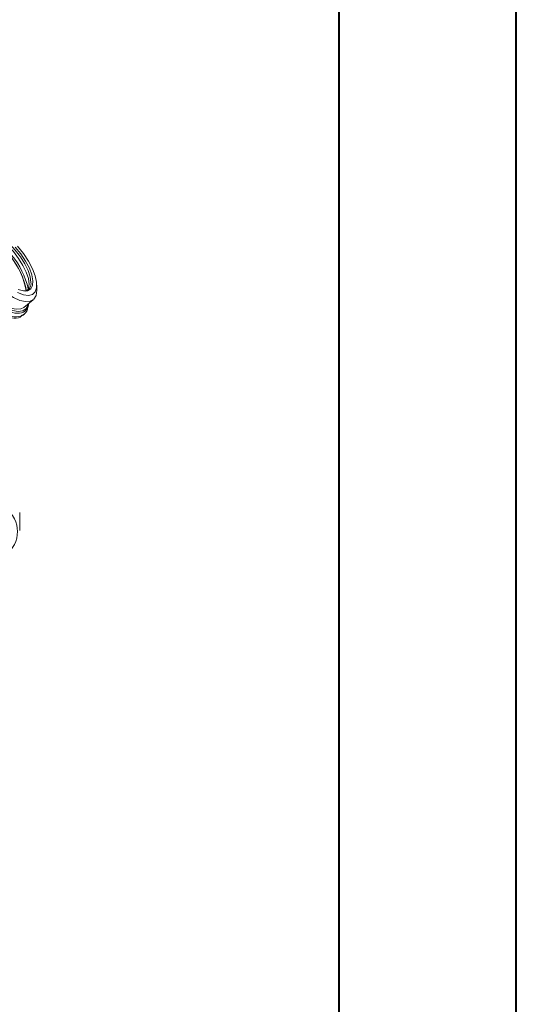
# Model space of a CAD drawing. Header units: millimetres. Extents: x 0 to 420, y 0 to 297.
# Tile 90 of 106: x 392 to 420, y 148 to 203. Entities that reach past the tile are written whole.
import ezdxf

# ---------------------------------------------------------------- set-up
doc = ezdxf.new("R2010")
doc.units = ezdxf.units.MM

msp = doc.modelspace()

# ---------------------------------------------------------------- linework, layer by layer
at = {"color": 7, "linetype": 'Continuous', "lineweight": 40}
for p, q in [((420.07884357, 0.21478016), (420.07884357, 297.21478016)), ((410.07884357, 287.21478016), (410.07884357, 10.21478016))]:
    msp.add_line(p, q, dxfattribs=at)
at = {"color": 7, "linetype": 'Continuous', "lineweight": 15}
for p, q in [((393.08288142, 187.8700879), (393.08288142, 188.15877495)), ((392.35198658, 186.90707735), (392.88231511, 187.34011224)), ((392.27588518, 186.44149505), (392.36425658, 186.5136539)), ((392.12156449, 174.34867892), (392.12156449, 175.35893231))]:
    msp.add_line(p, q, dxfattribs=at)
at = {"color": 7, "linetype": 'Continuous', "lineweight": 15, "flags": 128}
for points in [[(393.08288142, 187.8700879), (393.04135624, 187.58142746), (392.91858774, 187.37320461), (392.71994964, 187.25451122), (392.45411893, 187.23053759), (392.13270707, 187.30233597), (391.76977528, 187.46676467), (391.38117607, 187.71663439), (390.98389461, 188.04103092), (390.5952954, 188.42577543), (390.23235835, 188.85404826), (389.91095175, 189.30713739), (389.64512104, 189.76523426), (389.44647768, 190.20832418), (389.32371444, 190.61703371), (389.28218399, 190.97351246), (389.32371444, 191.2621643), (389.44647768, 191.47039575), (389.64512104, 191.58908484), (389.91095175, 191.61305847), (390.04212855, 191.59403437)], [(389.09537862, 191.28182184), (388.87692624, 191.18602168), (388.72988642, 191.00183675), (388.660165, 190.73668143), (388.67057, 190.40122212), (388.76068523, 190.00894293), (388.92688079, 189.57563378), (389.16247114, 189.11872373), (389.45798903, 188.65657556), (389.80153853, 188.20779322), (390.179306, 187.79042609), (390.57609224, 187.42125918), (390.97593939, 187.1151421), (391.36276844, 186.88438683), (391.72101665, 186.73827297), (392.03626981, 186.68268636), (392.29585752, 186.71985237), (392.48932736, 186.8482799), (392.6089085, 187.06280433), (392.62726345, 187.13185222)], [(392.35198658, 186.90707735), (392.18962112, 186.82147633), (391.92379041, 186.79750271), (391.60237854, 186.86930109), (391.23944676, 187.03372978), (390.85084755, 187.2835995), (390.45356608, 187.60799603), (390.06496687, 187.99274054), (389.70202982, 188.42101337), (389.38062323, 188.8741025), (389.11479251, 189.33219937), (388.91614915, 189.7752893), (388.79338592, 190.18399883), (388.75185547, 190.54047758), (388.79338592, 190.82912941), (388.91614915, 191.03736087), (388.95242705, 191.07044463)], [(392.75584822, 188.31034125), (392.71629867, 188.61888366), (392.59978371, 188.97537666), (392.41257794, 189.36061058), (392.16478082, 189.75380963), (391.86974761, 190.13378038), (391.54338876, 190.48003443), (391.20329003, 190.77391117), (390.86779058, 190.99956279), (390.55497667, 191.14482761), (390.28171758, 191.20186672), (390.06273309, 191.16762009), (389.90984013, 191.04391841), (389.86850461, 190.96919179)], [(392.64978041, 188.22373255), (392.61023086, 188.53227496), (392.4937159, 188.88876796), (392.30651013, 189.27400189), (392.058713, 189.66720094), (391.7636798, 190.04717168), (391.43732094, 190.39342574), (391.09722222, 190.68730247), (390.76172277, 190.91295409), (390.44890886, 191.05821891), (390.17564977, 191.11525803), (389.95666528, 191.08101139), (389.92747858, 191.06709251)], [(391.87510026, 190.30192525), (392.188009, 189.91812843), (392.45624208, 189.51535236), (392.66533786, 189.11531535), (392.80402207, 188.73958475), (392.86482943, 188.40841129), (392.84446724, 188.13965367), (392.74404183, 187.94779794), (392.56896909, 187.84318332), (392.32867937, 187.83145592), (392.03612756, 187.91325059)], [(391.99726817, 190.35242149), (392.32655623, 189.94101786), (392.61061545, 189.51208452), (392.83616431, 189.08568371), (392.99265556, 188.68174825), (393.07277672, 188.31916108), (393.07277672, 188.01488634), (392.99265556, 187.78314356), (392.83616431, 187.63477108), (392.61061545, 187.57670997), (392.32655623, 187.61166853), (391.99726817, 187.73802347)], [(392.54365991, 187.8631099), (392.61023086, 187.97977778), (392.64978041, 188.22373255)]]:
    msp.add_lwpolyline(points, dxfattribs=at)
at = {"color": 7, "linetype": 'Continuous', "lineweight": 15}
for centre, radius, start, end in [((388.33570805, 187.09724655), 4.21903827, 10.131397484, 68.334719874), ((388.29474709, 187.0671591), 4.27949076, 10.194483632, 67.932384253), ((388.1271118, 186.92691798), 4.58964055, 12.946402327, 65.519706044), ((392.32801393, 188.2441564), 0.43292333, 284.436282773, 8.793801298)]:
    msp.add_arc(centre, radius, start, end, dxfattribs=at)
for points, knots in [([(388.37335042, 190.95152184), (388.30512021, 190.89811304), (388.16221165, 190.78624802), (388.12916561, 190.43958731), (388.19090397, 189.95898537), (388.43180774, 189.30406575), (388.9159517, 188.48020789), (389.5584719, 187.68113463), (390.28484294, 186.99979823), (391.02006945, 186.50814571), (391.66544659, 186.28640886), (392.09612444, 186.27800065), (392.21947652, 186.43149336), (392.25097639, 186.47069011)], [0, 0, 0, 0, 0.07054535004, 0.14775762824, 0.21159503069, 0.31896522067, 0.42633605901, 0.53370346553, 0.64107275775, 0.74844055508, 0.85580829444, 0.96317840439, 1, 1, 1, 1]), ([(392.57786208, 186.93403899), (392.57223151, 186.88985785), (392.54339056, 186.66355283), (392.31428185, 186.4199694), (391.83756781, 186.3357606), (391.19326481, 186.53975202), (390.46658692, 186.99805374), (389.73436103, 187.66049217), (389.07728697, 188.449077), (388.56963349, 189.2761784), (388.29403526, 189.97139572), (388.21443678, 190.46996883), (388.2666299, 190.85400862), (388.37877479, 191.0942458), (388.55851062, 191.10814775), (388.58445345, 191.11015434)], [0, 0, 0, 0, 0.0226192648, 0.1158605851, 0.2091024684, 0.3023413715, 0.395582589, 0.4888218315, 0.5820604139, 0.6753016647, 0.7685404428, 0.8355930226, 0.8910293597, 0.9842713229, 1, 1, 1, 1]), ([(388.41030794, 190.71185993), (388.40983942, 190.68151677), (388.40765771, 190.54022002), (388.46199714, 190.16498997), (388.70301693, 189.50848912), (389.18757899, 188.68491026), (389.82418119, 187.89407398), (390.53926883, 187.2252946), (391.25026414, 186.75620119), (391.88256387, 186.53682622), (392.35287436, 186.59802415), (392.58953524, 186.83172884), (392.61587652, 187.06806175), (392.62255881, 187.12801499)], [0, 0, 0, 0, 0.018178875, 0.0846522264, 0.1957552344, 0.3068608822, 0.4176830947, 0.5276218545, 0.637592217, 0.7464267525, 0.8552156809, 0.9632709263, 1, 1, 1, 1])]:
    msp.add_open_spline(points, degree=3, knots=knots, dxfattribs=at)
msp.add_open_spline([(391.30094313, 175.64779894), (392.22781739, 174.89096828), (392.22781739, 173.66206726), (391.30094313, 172.9052366)], degree=3, dxfattribs=at)

doc.saveas('drawing.dxf')
